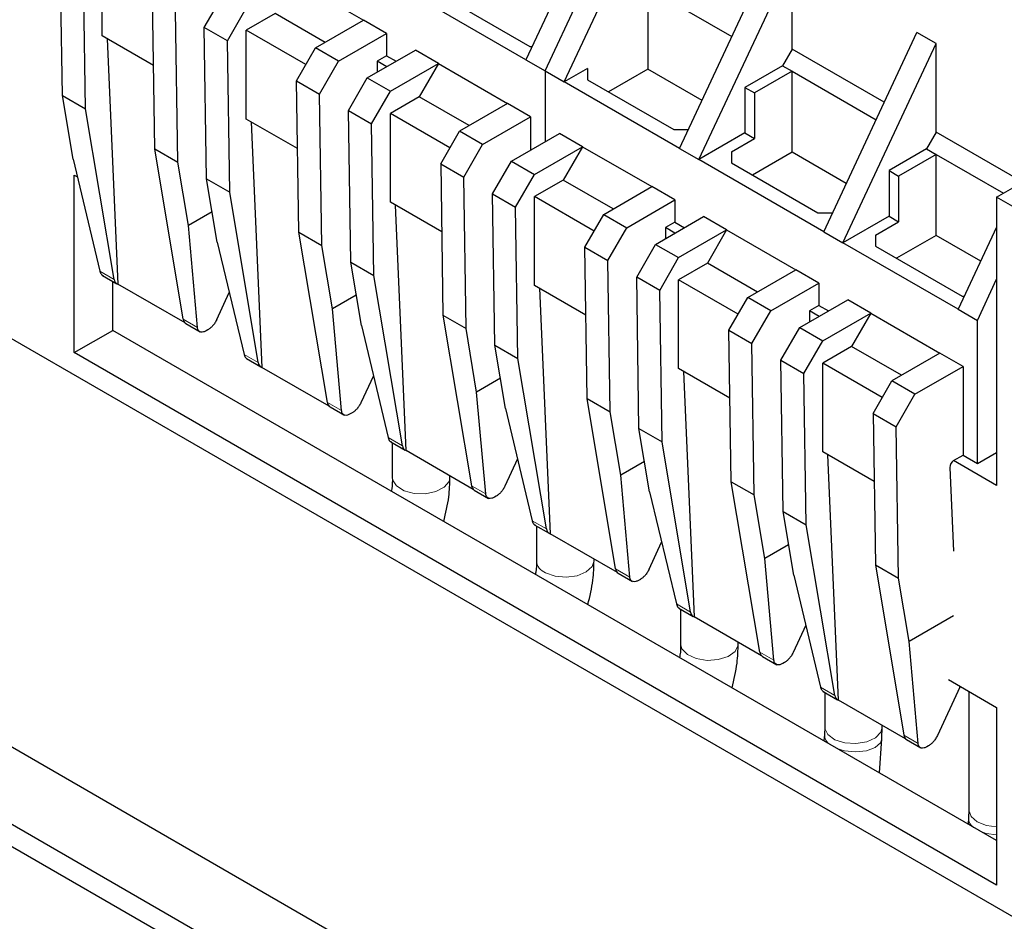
# Model space of a CAD drawing. Header units: millimetres. Extents: x 5 to 418, y 2 to 292.
# Tile 31 of 35: x 333 to 347, y 106 to 119. Entities that reach past the tile are written whole.
import ezdxf

# ---------------------------------------------------------------- set-up
doc = ezdxf.new("R2010")
doc.units = ezdxf.units.MM

msp = doc.modelspace()

# ---------------------------------------------------------------- linework, layer by layer
at = {"color": 7, "linetype": 'Continuous', "lineweight": 25}
for p, q in [((341.6016, 121.446), (340.2298, 118.5133)), ((340.5127, 118.35), (341.8844, 121.2827)), ((340.7955, 118.1867), (342.1673, 121.1194)), ((333.4097, 117.9846), (333.3757, 120.2129)), ((333.9931, 118.8654), (333.9931, 120.1719)), ((333.7491, 117.7886), (333.7151, 120.017)), ((342.4926, 117.207), (343.8643, 120.1397)), ((342.7754, 117.0438), (344.1472, 119.9765)), ((344.1472, 118.67), (344.1472, 119.9765)), ((336.8216, 119.6821), (337.8398, 119.0943)), ((342.0259, 119.568), (342.0259, 118.3759)), ((342.0259, 119.568), (343.2629, 118.8539)), ((334.7674, 117.2008), (334.7334, 119.4292)), ((335.497, 118.9883), (335.775, 119.4698)), ((340.2298, 118.5133), (338.5328, 119.493)), ((339.0136, 119.444), (340.2864, 118.7092)), ((335.8365, 118.7924), (336.1145, 119.2739)), ((335.1068, 117.0049), (335.0728, 119.2332)), ((336.5387, 119.1922), (336.1145, 118.9472)), ((337.2741, 118.7677), (336.5387, 119.1922)), ((335.8365, 118.7924), (335.497, 118.9883)), ((335.531, 116.76), (335.497, 118.9883)), ((337.1327, 118.6861), (337.8398, 119.0943)), ((338.1792, 118.8983), (337.8398, 119.0943)), ((334.7486, 118.4293), (333.9931, 118.8654)), ((336.9913, 118.4411), (336.1145, 118.9472)), ((336.1145, 117.6408), (336.1145, 118.9472)), ((337.4721, 118.4901), (338.1792, 118.8983)), ((338.1792, 118.8983), (338.1792, 118.5717)), ((344.6139, 115.9824), (345.9857, 118.9151)), ((346.2685, 118.7518), (345.9857, 118.9151)), ((334.0666, 118.823), (334.2239, 115.2096)), ((335.8704, 116.564), (335.8365, 118.7924)), ((340.2864, 118.7092), (340.3215, 118.7092)), ((344.8967, 115.8192), (346.2685, 118.7518)), ((346.2685, 117.4454), (346.2685, 118.7518)), ((336.8547, 118.2046), (337.1327, 118.6861)), ((337.4721, 118.4901), (337.1327, 118.6861)), ((337.8964, 118.2452), (338.6035, 118.6534)), ((338.1792, 118.5717), (338.0406, 118.4917)), ((338.1792, 118.5717), (338.3206, 118.4901)), ((338.9429, 118.4575), (338.6035, 118.6534)), ((344.1472, 118.67), (344.0058, 118.425)), ((345.5045, 117.8864), (344.1472, 118.67)), ((337.1941, 118.0086), (337.4721, 118.4901)), ((338.0406, 118.4917), (338.0406, 118.3285)), ((338.182, 118.4101), (338.0406, 118.4917)), ((338.2358, 118.0493), (338.9429, 118.4575)), ((338.9429, 118.4575), (338.66, 117.9676)), ((338.9429, 118.4575), (339.9611, 117.8696)), ((340.2298, 118.5133), (340.5127, 118.35)), ((344.0058, 118.425), (343.4542, 118.1066)), ((344.0058, 118.425), (344.1472, 118.3434)), ((325.9463, 118.2848), (354.2305, 101.9567)), ((340.5127, 118.35), (340.5127, 117.3063)), ((340.5127, 118.35), (340.7955, 118.1867)), ((341.1349, 118.3827), (340.7955, 118.1867)), ((341.1349, 118.3827), (341.1349, 118.2194)), ((342.0259, 118.3759), (341.4449, 118.0405)), ((342.8238, 117.9152), (342.0259, 118.3759)), ((344.1472, 118.3434), (343.5956, 118.025)), ((344.1472, 118.3434), (345.3842, 117.6293)), ((344.1472, 117.1512), (344.1472, 118.3434)), ((336.8547, 118.2046), (337.1941, 118.0086)), ((336.8887, 115.9762), (336.8547, 118.2046)), ((337.6184, 117.7637), (337.8964, 118.2452)), ((337.8964, 118.2452), (338.2358, 118.0493)), ((342.4926, 117.207), (340.7955, 118.1867)), ((341.1349, 118.2194), (342.4077, 117.4846)), ((333.4097, 117.9846), (333.7491, 117.7886)), ((333.566, 117.051), (333.4097, 117.9846)), ((337.2281, 115.7803), (337.1941, 118.0086)), ((337.9578, 117.5678), (338.2358, 118.0493)), ((343.4542, 118.1066), (343.4542, 117.4356)), ((343.4542, 118.1066), (343.5956, 118.025)), ((343.5956, 118.025), (343.5956, 117.354)), ((338.66, 117.9676), (338.2358, 117.7226)), ((339.3954, 117.5431), (338.66, 117.9676)), ((339.9611, 117.8696), (339.254, 117.4614)), ((340.3005, 117.6737), (339.9611, 117.8696)), ((334.1691, 115.2805), (333.7491, 117.7886)), ((337.6184, 117.7637), (337.9578, 117.5678)), ((337.6523, 115.5353), (337.6184, 117.7637)), ((339.1126, 117.2165), (338.2358, 117.7226)), ((338.2358, 116.4162), (338.2358, 117.7226)), ((336.8699, 117.2046), (336.1145, 117.6408)), ((336.1879, 117.5984), (336.3452, 113.985)), ((337.9918, 115.3394), (337.9578, 117.5678)), ((339.5934, 117.2655), (340.3005, 117.6737)), ((340.3005, 117.6737), (340.3005, 117.1839)), ((338.976, 116.9799), (339.254, 117.4614)), ((339.5934, 117.2655), (339.254, 117.4614)), ((340.0177, 117.0206), (340.7248, 117.4288)), ((341.0642, 117.2328), (340.7248, 117.4288)), ((342.4077, 117.4846), (342.6224, 117.4846)), ((343.4542, 117.4356), (342.7754, 117.0438)), ((343.4542, 117.4356), (343.5956, 117.354)), ((346.2685, 117.4454), (346.1271, 117.2004)), ((347.4844, 116.7435), (346.2685, 117.4454)), ((339.3154, 116.784), (339.5934, 117.2655)), ((343.2562, 117.1581), (343.5956, 117.354)), ((334.7674, 117.2008), (335.1068, 117.0049)), ((335.1874, 114.6927), (334.7674, 117.2008)), ((340.3571, 116.8246), (341.0642, 117.2328)), ((341.0642, 117.2328), (340.7814, 116.7429)), ((341.0642, 117.2328), (342.0824, 116.645)), ((342.4926, 117.207), (342.7754, 117.0438)), ((343.2562, 117.1581), (343.2562, 116.9948)), ((344.1472, 117.1512), (343.5662, 116.8158)), ((344.9451, 116.6906), (344.1472, 117.1512)), ((346.1271, 117.2004), (345.5755, 116.882)), ((346.2685, 117.1188), (345.717, 116.8004)), ((346.1271, 117.2004), (346.2685, 117.1188)), ((346.2685, 117.1188), (347.2582, 116.5474)), ((346.2685, 115.9266), (346.2685, 117.1188)), ((333.566, 117.051), (333.9605, 115.4009)), ((335.2631, 116.0713), (335.1068, 117.0049)), ((338.976, 116.9799), (339.3154, 116.784)), ((338.976, 116.9799), (339.01, 114.7516)), ((339.7397, 116.5391), (340.0177, 117.0206)), ((340.0177, 117.0206), (340.3571, 116.8246)), ((344.6139, 115.9824), (342.7754, 117.0438)), ((343.2562, 116.9948), (344.529, 116.26)), ((333.583, 116.8157), (333.6286, 116.7894)), ((333.583, 114.2028), (333.583, 116.8157)), ((340.0791, 116.3431), (340.3571, 116.8246)), ((345.5755, 116.882), (345.5755, 116.211)), ((345.5755, 116.882), (345.717, 116.8004)), ((347.1595, 116.4904), (347.7251, 116.817)), ((335.531, 116.76), (335.8704, 116.564)), ((335.6874, 115.8264), (335.531, 116.76)), ((339.3494, 114.5557), (339.3154, 116.784)), ((340.7814, 116.7429), (340.3571, 116.498)), ((341.5167, 116.3184), (340.7814, 116.7429)), ((345.717, 116.8004), (345.717, 116.1294)), ((336.2904, 114.0559), (335.8704, 116.564)), ((339.7397, 116.5391), (340.0791, 116.3431)), ((339.7737, 114.3107), (339.7397, 116.5391)), ((341.3753, 116.2368), (342.0824, 116.645)), ((342.4218, 116.4491), (342.0824, 116.645)), ((338.9913, 115.98), (338.2358, 116.4162)), ((341.2339, 115.9919), (340.3571, 116.498)), ((340.3571, 115.1916), (340.3571, 116.498)), ((341.7147, 116.0409), (342.4218, 116.4491)), ((342.4218, 116.4491), (342.4218, 116.1225)), ((347.1595, 116.4904), (347.1595, 112.2444)), ((352.2506, 113.5513), (347.1595, 116.4904)), ((335.6126, 116.2731), (335.2631, 116.0713)), ((338.4665, 112.7603), (338.3093, 116.3737)), ((340.1131, 114.1148), (340.0791, 116.3431)), ((341.0973, 115.7553), (341.3753, 116.2368)), ((341.3753, 116.2368), (341.7147, 116.0409)), ((344.529, 116.26), (344.7437, 116.26)), ((342.139, 115.796), (342.8461, 116.2042)), ((342.4218, 116.1225), (342.2833, 116.0425)), ((342.4218, 116.1225), (342.5632, 116.0409)), ((343.1855, 116.0082), (342.8461, 116.2042)), ((345.5755, 116.211), (344.8967, 115.8192)), ((345.3775, 115.9334), (345.717, 116.1294)), ((345.5755, 116.211), (345.717, 116.1294)), ((335.3959, 114.5723), (335.2631, 116.0713)), ((336.8887, 115.9762), (337.2281, 115.7803)), ((337.3087, 113.4681), (336.8887, 115.9762)), ((341.4367, 115.5594), (341.7147, 116.0409)), ((342.2833, 116.0425), (342.2833, 115.8792)), ((342.4246, 115.9609), (342.2833, 116.0425)), ((342.4784, 115.6), (343.1855, 116.0082)), ((343.1855, 116.0082), (342.9027, 115.5183)), ((343.1855, 116.0082), (344.2038, 115.4204)), ((344.6139, 115.9824), (344.8967, 115.8192)), ((347.1595, 116.0488), (346.5938, 114.8395)), ((335.6874, 115.8264), (336.0819, 114.1763)), ((341.861, 115.3145), (342.139, 115.796)), ((342.139, 115.796), (342.4784, 115.6)), ((346.5938, 114.8395), (344.8967, 115.8192)), ((345.3775, 115.9334), (345.3775, 115.7702)), ((346.2685, 115.9266), (345.6875, 115.5912)), ((346.925, 115.5476), (346.2685, 115.9266)), ((337.3844, 114.8467), (337.2281, 115.7803)), ((341.0973, 115.7553), (341.4367, 115.5594)), ((341.1313, 113.527), (341.0973, 115.7553)), ((345.3775, 115.7702), (346.6503, 115.0354)), ((337.6523, 115.5353), (337.9918, 115.3394)), ((337.8087, 114.6018), (337.6523, 115.5353)), ((341.4707, 113.331), (341.4367, 115.5594)), ((342.2004, 115.1185), (342.4784, 115.6)), ((342.9027, 115.5183), (342.4784, 115.2734)), ((343.638, 115.0938), (342.9027, 115.5183)), ((343.4966, 115.0122), (344.2038, 115.4204)), ((344.5432, 115.2245), (344.2038, 115.4204)), ((320.7419, 115.2805), (349.0262, 98.9523)), ((333.9974, 115.3379), (334.2084, 115.2161)), ((334.1487, 114.5294), (334.1487, 115.2505)), ((338.4118, 112.8313), (337.9918, 115.3394)), ((342.2004, 115.1185), (341.861, 115.3145)), ((341.895, 113.0861), (341.861, 115.3145)), ((343.3552, 114.7672), (342.4784, 115.2734)), ((342.4784, 113.9669), (342.4784, 115.2734)), ((343.8361, 114.8163), (344.5432, 115.2245)), ((344.5432, 115.2245), (344.5432, 114.8979)), ((346.8766, 114.6762), (347.1595, 115.2809)), ((335.2133, 114.6384), (334.2239, 115.2096)), ((335.6797, 114.6875), (335.8642, 115.0865)), ((341.1126, 114.7554), (340.3571, 115.1916)), ((340.4306, 115.1491), (340.5878, 111.5357)), ((342.2344, 112.8902), (342.2004, 115.1185)), ((337.7339, 115.0485), (337.3844, 114.8467)), ((343.2187, 114.5307), (343.4966, 115.0122)), ((343.8361, 114.8163), (343.4966, 115.0122)), ((344.2603, 114.5714), (344.9674, 114.9796)), ((345.3068, 114.7836), (344.9674, 114.9796)), ((346.6503, 115.0354), (346.6854, 115.0354)), ((337.5173, 113.3477), (337.3844, 114.8467)), ((343.5581, 114.3348), (343.8361, 114.8163)), ((344.5432, 114.8979), (344.4046, 114.8179)), ((344.4046, 114.8179), (344.4046, 114.6546)), ((344.546, 114.7362), (344.4046, 114.8179)), ((344.5432, 114.8979), (344.6845, 114.8162)), ((344.5997, 114.3754), (345.3068, 114.7836)), ((345.3068, 114.7836), (345.024, 114.2937)), ((345.3068, 114.7836), (346.3251, 114.1958)), ((346.5938, 114.8395), (346.8766, 114.6762)), ((339.01, 114.7516), (339.3494, 114.5557)), ((339.01, 114.7516), (339.43, 112.2435)), ((346.8766, 112.5709), (346.8766, 114.6762)), ((333.583, 114.2028), (334.1487, 114.5294)), ((347.1595, 107.0184), (334.1487, 114.5294)), ((335.2266, 114.6283), (335.4378, 114.5064)), ((335.551, 114.5387), (335.525, 114.5237)), ((337.8087, 114.6018), (338.2032, 112.9517)), ((339.5057, 113.6221), (339.3494, 114.5557)), ((343.2187, 114.5307), (343.5581, 114.3348)), ((343.2526, 112.3024), (343.2187, 114.5307)), ((343.9823, 114.0899), (344.2603, 114.5714)), ((344.2603, 114.5714), (344.5997, 114.3754)), ((344.3217, 113.8939), (344.5997, 114.3754)), ((347.1595, 106.3653), (333.583, 114.2028)), ((339.7737, 114.3107), (340.1131, 114.1148)), ((339.93, 113.3772), (339.7737, 114.3107)), ((343.592, 112.1064), (343.5581, 114.3348)), ((345.024, 114.2937), (344.5997, 114.0488)), ((345.7593, 113.8692), (345.024, 114.2937)), ((336.1187, 114.1133), (336.3297, 113.9915)), ((340.5331, 111.6067), (340.1131, 114.1148)), ((343.9823, 114.0899), (344.3217, 113.8939)), ((344.0163, 111.8615), (343.9823, 114.0899)), ((346.3251, 114.1958), (345.618, 113.7876)), ((346.6645, 113.9999), (346.3251, 114.1958)), ((337.3346, 113.4138), (336.3452, 113.985)), ((343.2339, 113.5308), (342.4784, 113.9669)), ((342.5519, 113.9245), (342.7091, 110.3111)), ((345.4765, 113.5426), (344.5997, 114.0488)), ((344.5997, 112.7423), (344.5997, 114.0488)), ((345.9574, 113.5917), (346.6645, 113.9999)), ((346.6645, 113.9999), (346.6645, 112.6934)), ((337.9856, 113.8619), (337.801, 113.4629)), ((339.8552, 113.8238), (339.5057, 113.6221)), ((344.3557, 111.6656), (344.3217, 113.8939)), ((345.34, 113.3061), (345.618, 113.7876)), ((345.9574, 113.5917), (345.618, 113.7876)), ((339.6386, 112.1231), (339.5057, 113.6221)), ((341.1313, 113.527), (341.4707, 113.331)), ((341.5513, 111.0189), (341.1313, 113.527)), ((345.6794, 113.1102), (345.9574, 113.5917)), ((337.348, 113.4037), (337.5591, 113.2818)), ((339.93, 113.3772), (340.3245, 111.7271)), ((341.6271, 112.3975), (341.4707, 113.331)), ((337.6723, 113.3141), (337.6463, 113.299)), ((345.34, 113.3061), (345.6794, 113.1102)), ((345.34, 113.3061), (345.374, 111.0778)), ((341.895, 113.0861), (342.2344, 112.8902)), ((342.0513, 112.1526), (341.895, 113.0861)), ((345.7134, 110.8818), (345.6794, 113.1102)), ((338.24, 112.8887), (338.451, 112.7669)), ((338.2643, 112.8746), (338.2643, 112.3654)), ((339.4559, 112.1892), (338.4665, 112.7603)), ((342.6544, 110.3821), (342.2344, 112.8902)), ((340.1069, 112.6373), (339.9223, 112.2382)), ((345.3552, 112.3062), (344.5997, 112.7423)), ((344.8305, 109.0865), (344.6732, 112.6999)), ((347.1595, 112.2444), (346.5231, 112.6118)), ((346.5259, 112.6134), (346.6645, 112.6934)), ((346.6645, 112.6934), (346.8766, 112.5709)), ((346.8766, 112.5709), (347.1595, 112.7342)), ((341.9765, 112.5992), (341.6271, 112.3975)), ((346.4694, 112.5123), (346.5231, 111.2792)), ((339.1123, 112.3654), (339.1123, 112.3875)), ((341.7599, 110.8985), (341.6271, 112.3975)), ((339.4693, 112.179), (339.6804, 112.0572)), ((343.2526, 112.3024), (343.592, 112.1064)), ((343.6726, 109.7943), (343.2526, 112.3024)), ((339.7937, 112.0895), (339.7676, 112.0744)), ((342.0513, 112.1526), (342.4458, 110.5025)), ((343.7484, 111.1729), (343.592, 112.1064)), ((344.0163, 111.8615), (344.3557, 111.6656)), ((344.1726, 110.928), (344.0163, 111.8615)), ((340.3614, 111.664), (340.5724, 111.5422)), ((340.3856, 111.65), (340.3856, 111.1408)), ((344.7757, 109.1575), (344.3557, 111.6656)), ((341.5772, 110.9646), (340.5878, 111.5357)), ((342.0436, 111.0136), (342.2282, 111.4127)), ((344.0978, 111.3746), (343.7484, 111.1729)), ((341.2336, 111.1408), (341.2336, 111.1629)), ((343.8812, 109.6739), (343.7484, 111.1729)), ((345.374, 111.0778), (345.7134, 110.8818)), ((345.374, 111.0778), (345.794, 108.5697)), ((341.5906, 110.9544), (341.8017, 110.8325)), ((344.1726, 110.928), (344.5671, 109.2779)), ((345.8697, 109.9483), (345.7134, 110.8818)), ((341.915, 110.8648), (341.8889, 110.8498)), ((342.4827, 110.4394), (342.6937, 110.3176)), ((342.507, 110.4254), (342.507, 109.9162)), ((343.6985, 109.74), (342.7091, 110.3111)), ((346.5231, 110.3254), (345.8697, 109.9483)), ((344.3495, 110.1881), (344.165, 109.789)), ((343.355, 109.9162), (343.355, 109.9383)), ((346.0025, 108.4492), (345.8697, 109.9483)), ((343.7119, 109.7298), (343.923, 109.6079)), ((344.0363, 109.6402), (344.0103, 109.6252)), ((346.6154, 109.276), (346.2863, 108.5644)), ((346.4488, 109.3885), (347.1595, 108.9782)), ((346.6154, 109.276), (346.6166, 109.2916)), ((344.604, 109.2148), (344.815, 109.093)), ((344.6283, 109.2008), (344.6283, 108.6915)), ((346.7496, 109.2148), (346.7496, 107.4669)), ((345.8199, 108.5153), (344.8305, 109.0865)), ((347.1595, 108.9782), (347.1595, 106.3653)), ((345.4763, 108.6915), (345.4763, 108.7137)), ((344.6241, 108.5784), (344.6175, 108.4859)), ((344.6283, 108.6915), (344.6241, 108.5784)), ((345.47, 108.5178), (345.4763, 108.6915)), ((345.4339, 108.0146), (345.47, 108.5178)), ((345.8332, 108.5052), (346.0444, 108.3833)), ((346.1576, 108.4156), (346.1316, 108.4006)), ((337.7125, 104.3404), (332.0557, 107.606)), ((337.4297, 104.1771), (331.7728, 107.4428)), ((346.7496, 107.4669), (346.7456, 107.3521)), ((346.7456, 107.3521), (346.7394, 107.2609))]:
    msp.add_line(p, q, dxfattribs=at)
at = {"color": 7, "linetype": 'Continuous', "lineweight": 18}
for p, q in [((334.1691, 115.2805), (333.9605, 115.4009)), ((335.1874, 114.6927), (335.3959, 114.5723)), ((336.2904, 114.0559), (336.0819, 114.1763)), ((337.3087, 113.4681), (337.5173, 113.3477)), ((338.2032, 112.9517), (338.4118, 112.8313)), ((339.6386, 112.1231), (339.43, 112.2435)), ((340.5331, 111.6067), (340.3245, 111.7271)), ((341.5513, 111.0189), (341.7599, 110.8985)), ((342.6544, 110.3821), (342.4458, 110.5025)), ((343.6726, 109.7943), (343.8812, 109.6739)), ((344.5671, 109.2779), (344.7757, 109.1575)), ((346.0025, 108.4492), (345.794, 108.5697))]:
    msp.add_line(p, q, dxfattribs=at)
at = {"color": 7, "linetype": 'Continuous', "lineweight": 18, "flags": 128}
for points in [[(338.2643, 112.3654), (338.269, 112.329), (338.325, 112.2392), (338.4364, 112.1685), (338.586, 112.1278)], [(338.586, 112.1278), (338.7513, 112.1233), (338.907, 112.1557), (339.0293, 112.2199), (339.0998, 112.3063), (339.1123, 112.3654)], [(340.5205, 110.9618), (340.6612, 110.9115), (340.8244, 110.8962), (340.9855, 110.918), (341.1197, 110.9738), (341.2068, 111.0551), (341.2336, 111.1408)], [(342.507, 109.9162), (342.5276, 109.8407), (342.6084, 109.7573), (342.7382, 109.6981), (342.8974, 109.6722), (343.0617, 109.6833), (343.2061, 109.7299), (343.3086, 109.8049), (343.3536, 109.8968), (343.355, 109.9162)], [(344.6283, 108.6915), (344.6299, 108.6705), (344.676, 108.5788), (344.7794, 108.5042), (344.9243, 108.4582), (345.0887, 108.4477), (345.2476, 108.4743), (345.3768, 108.534), (345.4565, 108.6177), (345.4763, 108.6915)], [(344.8057, 108.3772), (344.9201, 108.3417), (345.0842, 108.3238), (345.2427, 108.34), (345.3714, 108.3879), (345.4508, 108.4602), (345.47, 108.5178)], [(346.7496, 107.4669), (346.7819, 107.3733), (346.8738, 107.2939), (347.0113, 107.2408), (347.1595, 107.2223)], [(346.9252, 107.1536), (347.0074, 107.1259), (347.1595, 107.1018)]]:
    msp.add_lwpolyline(points, dxfattribs=at)
at = {"color": 7, "linetype": 'Continuous', "lineweight": 25}
for centre, radius, start, end in [((334.2507, 115.2869), 0.0818, 184.44574, 250.85107), ((335.2725, 114.7004), 0.0855, 185.17353, 237.54852), ((336.372, 114.0623), 0.0818, 184.44574, 250.85107), ((337.3938, 113.4758), 0.0855, 185.17353, 237.54852), ((338.4933, 112.8376), 0.0818, 184.44574, 250.85107), ((346.5913, 112.5105), 0.122, 122.45226, 179.1683), ((339.5152, 112.2512), 0.0855, 185.17353, 237.54852), ((340.6147, 111.613), 0.0818, 184.44574, 250.85107), ((341.6365, 111.0266), 0.0855, 185.17353, 237.54852), ((342.736, 110.3884), 0.0818, 184.44574, 250.85107), ((343.7578, 109.802), 0.0855, 185.17353, 237.54852), ((344.8573, 109.1638), 0.0818, 184.44574, 250.85107), ((345.8791, 108.5774), 0.0855, 185.17353, 237.54852)]:
    msp.add_arc(centre, radius, start, end, dxfattribs=at)
at = {"color": 7, "linetype": 'Continuous', "lineweight": 18}
for centre, radius, start, end in [((340.5889, 111.1536), 0.2037, 183.60611, 250.36792), ((344.797, 108.5814), 0.1729, 180.9878, 235.99368), ((346.9095, 107.3517), 0.1639, 179.86367, 237.26054)]:
    msp.add_arc(centre, radius, start, end, dxfattribs=at)
at = {"color": 7, "linetype": 'Continuous', "lineweight": 25}
for points, knots in [([(333.9605, 115.4009), (333.9636, 115.391), (333.9697, 115.3714), (333.9848, 115.3472), (334, 115.3396), (334.0078, 115.3357)], [0, 0, 0, 0, 0.3367361, 0.6588764, 1, 1, 1, 1]), ([(335.6797, 114.6875), (335.6711, 114.671), (335.6545, 114.6387), (335.6211, 114.5961), (335.5861, 114.5615), (335.5625, 114.5461), (335.551, 114.5387)], [0, 0, 0, 0, 0.2694601, 0.5258976, 0.7693827, 1, 1, 1, 1]), ([(335.525, 114.5237), (335.5112, 114.5169), (335.4819, 114.5026), (335.4414, 114.5022), (335.4145, 114.5195), (335.4002, 114.5453), (335.3974, 114.5632), (335.3959, 114.5723)], [0, 0, 0, 0, 0.2118548, 0.4488692, 0.7110968, 0.8523484, 1, 1, 1, 1]), ([(336.0819, 114.1763), (336.085, 114.1664), (336.0911, 114.1468), (336.1061, 114.1226), (336.1213, 114.115), (336.1291, 114.1111)], [0, 0, 0, 0, 0.3367361, 0.6588764, 1, 1, 1, 1]), ([(337.6463, 113.299), (337.6325, 113.2923), (337.6032, 113.278), (337.5627, 113.2776), (337.5359, 113.2949), (337.5215, 113.3207), (337.5187, 113.3386), (337.5173, 113.3477)], [0, 0, 0, 0, 0.2118548, 0.4488692, 0.7110968, 0.8523484, 1, 1, 1, 1]), ([(337.801, 113.4629), (337.7925, 113.4463), (337.7758, 113.4141), (337.7424, 113.3715), (337.7074, 113.3368), (337.6838, 113.3215), (337.6723, 113.3141)], [0, 0, 0, 0, 0.2694601, 0.5258976, 0.7693827, 1, 1, 1, 1]), ([(338.2032, 112.9517), (338.2063, 112.9417), (338.2124, 112.9222), (338.2274, 112.898), (338.2426, 112.8904), (338.2504, 112.8865)], [0, 0, 0, 0, 0.3367361, 0.6588764, 1, 1, 1, 1]), ([(338.2643, 112.3654), (338.2652, 112.3114), (338.2663, 112.2478), (338.251, 112.1736), (338.2487, 112.1625)], [0, 0, 0, 0, 0.8501453, 1, 1, 1, 1]), ([(339.0217, 111.7162), (339.0512, 111.8384), (339.1047, 112.0602), (339.11, 112.2708), (339.1123, 112.3654)], [0, 0, 0, 0, 0.5511351, 1, 1, 1, 1]), ([(339.9223, 112.2382), (339.9138, 112.2217), (339.8971, 112.1895), (339.8638, 112.1469), (339.8287, 112.1122), (339.8051, 112.0969), (339.7937, 112.0895)], [0, 0, 0, 0, 0.2694601, 0.5258976, 0.7693827, 1, 1, 1, 1]), ([(339.7676, 112.0744), (339.7538, 112.0677), (339.7245, 112.0534), (339.684, 112.053), (339.6572, 112.0703), (339.6428, 112.0961), (339.64, 112.114), (339.6386, 112.1231)], [0, 0, 0, 0, 0.21185479, 0.44886919, 0.7110968, 0.85234842, 1, 1, 1, 1]), ([(340.3245, 111.7271), (340.3276, 111.7171), (340.3337, 111.6976), (340.3487, 111.6734), (340.3639, 111.6658), (340.3718, 111.6618)], [0, 0, 0, 0, 0.3367361, 0.6588764, 1, 1, 1, 1]), ([(340.3856, 111.1408), (340.3865, 111.0867), (340.3876, 111.0232), (340.3723, 110.949), (340.37, 110.9379)], [0, 0, 0, 0, 0.8501453, 1, 1, 1, 1]), ([(341.1431, 110.4916), (341.1725, 110.6138), (341.226, 110.8356), (341.2313, 111.0462), (341.2336, 111.1408)], [0, 0, 0, 0, 0.5511965, 1, 1, 1, 1]), ([(342.0436, 111.0136), (342.0351, 110.9971), (342.0184, 110.9649), (341.9851, 110.9222), (341.95, 110.8876), (341.9264, 110.8723), (341.915, 110.8648)], [0, 0, 0, 0, 0.2694601, 0.5258976, 0.7693827, 1, 1, 1, 1]), ([(341.8889, 110.8498), (341.8751, 110.8431), (341.8458, 110.8288), (341.8053, 110.8284), (341.7785, 110.8457), (341.7641, 110.8715), (341.7613, 110.8893), (341.7599, 110.8985)], [0, 0, 0, 0, 0.2118548, 0.4488692, 0.7110968, 0.8523484, 1, 1, 1, 1]), ([(342.4458, 110.5025), (342.4489, 110.4925), (342.455, 110.473), (342.47, 110.4488), (342.4853, 110.4411), (342.4931, 110.4372)], [0, 0, 0, 0, 0.3367361, 0.6588764, 1, 1, 1, 1]), ([(342.507, 109.9162), (342.5079, 109.8621), (342.5089, 109.7986), (342.4936, 109.7244), (342.4913, 109.7133)], [0, 0, 0, 0, 0.8501453, 1, 1, 1, 1]), ([(343.2644, 109.267), (343.2939, 109.3892), (343.3473, 109.611), (343.3526, 109.8216), (343.355, 109.9162)], [0, 0, 0, 0, 0.55113511, 1, 1, 1, 1]), ([(344.165, 109.789), (344.1564, 109.7725), (344.1398, 109.7403), (344.1064, 109.6976), (344.0714, 109.663), (344.0478, 109.6477), (344.0363, 109.6402)], [0, 0, 0, 0, 0.2694601, 0.5258976, 0.7693827, 1, 1, 1, 1]), ([(344.0103, 109.6252), (343.9964, 109.6185), (343.9672, 109.6042), (343.9266, 109.6038), (343.8998, 109.6211), (343.8855, 109.6469), (343.8827, 109.6647), (343.8812, 109.6739)], [0, 0, 0, 0, 0.2118548, 0.4488692, 0.7110968, 0.8523484, 1, 1, 1, 1]), ([(344.5671, 109.2779), (344.5702, 109.2679), (344.5763, 109.2484), (344.5914, 109.2241), (344.6066, 109.2165), (344.6144, 109.2126)], [0, 0, 0, 0, 0.3367361, 0.6588764, 1, 1, 1, 1]), ([(346.2863, 108.5644), (346.2777, 108.5479), (346.2611, 108.5157), (346.2277, 108.473), (346.1927, 108.4384), (346.1691, 108.4231), (346.1576, 108.4156)], [0, 0, 0, 0, 0.2694601, 0.5258976, 0.7693827, 1, 1, 1, 1]), ([(346.1316, 108.4006), (346.1178, 108.3939), (346.0885, 108.3796), (346.048, 108.3792), (346.0211, 108.3965), (346.0068, 108.4223), (346.004, 108.4401), (346.0025, 108.4492)], [0, 0, 0, 0, 0.21185479, 0.44886919, 0.7110968, 0.85234842, 1, 1, 1, 1])]:
    msp.add_open_spline(points, degree=3, knots=knots, dxfattribs=at)

doc.saveas('drawing.dxf')
